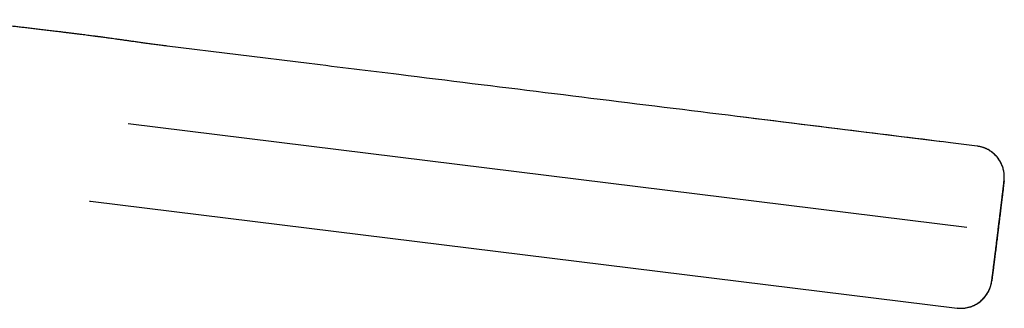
# Model space of a CAD drawing. Header units: millimetres. Extents: x 8 to 761, y 12 to 869.
# Tile 33 of 34: x 627 to 690, y 649 to 668. Entities that reach past the tile are written whole.
import ezdxf

# ---------------------------------------------------------------- set-up
doc = ezdxf.new("R2010")
doc.units = ezdxf.units.MM

msp = doc.modelspace()

# ---------------------------------------------------------------- linework, layer by layer
at = {"color": 7, "linetype": 'Continuous', "lineweight": 30}
for p, q in [((645.517, 664.903), (636.367, 666.03)), ((686.257, 659.879), (673.296, 661.478)), ((633.872, 661.043), (687.875, 654.389)), ((688.534, 659.598), (686.834, 659.807)), ((631.373, 656.061), (631.431, 656.054)), ((631.402, 656.058), (631.431, 656.054)), ((631.431, 656.054), (687.25, 649.176)), ((687.25, 649.176), (687.25, 649.185))]:
    msp.add_line(p, q, dxfattribs=at)
for points, knots in [([(636.367, 666.03), (636.284, 666.04), (636.084, 666.065), (635.773, 666.105), (635.438, 666.15), (635.117, 666.193), (634.811, 666.235), (634.52, 666.275), (634.243, 666.314), (633.978, 666.351), (633.724, 666.387), (633.481, 666.421), (633.255, 666.453), (633.045, 666.483), (632.85, 666.51), (632.674, 666.534), (632.515, 666.556), (632.373, 666.575), (632.245, 666.592), (632.131, 666.608), (632.03, 666.621), (631.944, 666.633), (631.87, 666.642), (631.813, 666.65), (631.769, 666.656), (631.738, 666.66), (631.717, 666.662), (631.704, 666.664), (631.689, 666.666), (631.665, 666.669), (631.632, 666.673), (631.554, 666.683), (631.43, 666.699), (631.257, 666.721), (631.071, 666.745), (630.87, 666.77), (630.655, 666.797), (630.432, 666.825), (630.2, 666.854), (629.962, 666.884), (629.713, 666.914), (629.455, 666.946), (629.161, 666.982), (628.832, 667.021), (628.474, 667.064), (628.116, 667.106), (627.766, 667.147), (627.425, 667.186), (627.092, 667.224), (626.768, 667.261), (626.452, 667.296), (626.143, 667.33), (625.841, 667.363), (625.546, 667.396), (625.259, 667.427), (624.981, 667.457), (624.742, 667.483), (624.538, 667.505), (624.368, 667.523), (624.203, 667.541), (624.043, 667.559), (623.888, 667.576), (623.737, 667.592), (623.591, 667.609), (623.46, 667.623), (623.345, 667.636), (623.246, 667.647), (623.155, 667.658), (623.074, 667.667), (623.002, 667.675), (622.944, 667.682), (622.9, 667.687), (622.865, 667.691), (622.831, 667.695), (622.798, 667.699), (622.766, 667.703), (622.736, 667.706), (622.709, 667.71), (622.686, 667.712), (622.666, 667.715), (622.648, 667.717), (622.633, 667.719), (622.619, 667.72), (622.606, 667.722), (622.594, 667.723), (622.585, 667.724), (622.578, 667.725), (622.574, 667.726), (622.572, 667.726), (622.571, 667.726)], [0, 0, 0, 0, 0.015769, 0.037877, 0.059083, 0.079375, 0.098745, 0.117186, 0.134695, 0.15127, 0.167634, 0.182977, 0.197303, 0.210618, 0.222929, 0.234244, 0.244122, 0.253107, 0.261206, 0.268425, 0.274771, 0.28025, 0.284868, 0.28863, 0.291236, 0.293183, 0.294475, 0.295116, 0.295833, 0.297316, 0.299559, 0.302155, 0.312156, 0.32306, 0.334845, 0.347525, 0.361101, 0.375537, 0.389904, 0.404971, 0.420703, 0.437059, 0.453995, 0.476357, 0.49932, 0.521947, 0.544052, 0.565594, 0.58658, 0.607033, 0.626982, 0.646456, 0.665487, 0.684106, 0.702344, 0.71993, 0.736719, 0.747839, 0.758644, 0.769157, 0.779398, 0.789391, 0.799154, 0.808702, 0.81775, 0.825025, 0.831862, 0.838304, 0.844394, 0.850181, 0.855719, 0.859302, 0.862848, 0.866746, 0.872093, 0.878223, 0.885176, 0.892976, 0.901641, 0.909974, 0.918991, 0.92869, 0.938377, 0.94758, 0.958894, 0.96937, 0.979007, 0.990907, 1, 1, 1, 1]), ([(686.834, 659.807), (684.412, 660.106), (678.849, 660.792), (670.147, 661.867), (660.726, 663.029), (652.517, 664.042), (647.447, 664.666), (645.517, 664.904)], [0, 0, 0, 0, 0.175886, 0.4038935, 0.6318972, 0.8599023, 1, 1, 1, 1]), ([(689.133, 659.426), (689.13, 659.427), (689.123, 659.43), (689.109, 659.435), (689.091, 659.442), (689.073, 659.449), (689.056, 659.455), (689.038, 659.461), (689.019, 659.469), (688.995, 659.478), (688.963, 659.49), (688.92, 659.505), (688.865, 659.522), (688.799, 659.541), (688.72, 659.56), (688.63, 659.578), (688.566, 659.587), (688.533, 659.592)], [0, 0, 0, 0, 0.047434, 0.128557, 0.196287, 0.238818, 0.275033, 0.306192, 0.334311, 0.363752, 0.40758, 0.467888, 0.544327, 0.636428, 0.743594, 0.865082, 1, 1, 1, 1]), ([(689.887, 654.141), (689.893, 654.19), (689.906, 654.298), (689.926, 654.462), (689.947, 654.63), (689.967, 654.792), (689.986, 654.946), (690.003, 655.091), (690.02, 655.229), (690.037, 655.363), (690.053, 655.493), (690.068, 655.619), (690.082, 655.737), (690.096, 655.852), (690.11, 655.965), (690.123, 656.075), (690.138, 656.198), (690.154, 656.331), (690.171, 656.472), (690.187, 656.606), (690.202, 656.73), (690.215, 656.842), (690.227, 656.941), (690.237, 657.027), (690.246, 657.102), (690.253, 657.166), (690.26, 657.226), (690.266, 657.283), (690.271, 657.327), (690.274, 657.359), (690.278, 657.391), (690.281, 657.421), (690.282, 657.444), (690.284, 657.461), (690.285, 657.484), (690.287, 657.513), (690.288, 657.548), (690.289, 657.581), (690.289, 657.614), (690.288, 657.672), (690.285, 657.756), (690.273, 657.867), (690.255, 657.984), (690.227, 658.107), (690.188, 658.239), (690.137, 658.378), (690.072, 658.517), (690.004, 658.638), (689.936, 658.743), (689.871, 658.832), (689.802, 658.916), (689.732, 658.993), (689.658, 659.065), (689.579, 659.136), (689.489, 659.208), (689.386, 659.28), (689.271, 659.35), (689.18, 659.399), (689.127, 659.421), (689.118, 659.425)], [0, 0, 0, 0, 0.020364, 0.044458, 0.067803, 0.09034, 0.112018, 0.132801, 0.152665, 0.171596, 0.192135, 0.211551, 0.230053, 0.248611, 0.267336, 0.28622, 0.305258, 0.332153, 0.35932, 0.38682, 0.414424, 0.441067, 0.466628, 0.491105, 0.514492, 0.536785, 0.558225, 0.585054, 0.61204, 0.625704, 0.639945, 0.65495, 0.660063, 0.664751, 0.669044, 0.67504, 0.679515, 0.684133, 0.688742, 0.693341, 0.708043, 0.723154, 0.739285, 0.756467, 0.774706, 0.795828, 0.816801, 0.837493, 0.852792, 0.86787, 0.882705, 0.897469, 0.910526, 0.924994, 0.940832, 0.957984, 0.976379, 0.995927, 1, 1, 1, 1]), ([(690.274, 657.368), (690.279, 657.416), (690.289, 657.512), (690.29, 657.66), (690.281, 657.81), (690.26, 657.963), (690.229, 658.108), (690.188, 658.245), (690.142, 658.371), (690.086, 658.495), (690.021, 658.616), (689.948, 658.733), (689.867, 658.844), (689.778, 658.95), (689.683, 659.049), (689.581, 659.141), (689.475, 659.225), (689.363, 659.301), (689.25, 659.369), (689.171, 659.407), (689.132, 659.425)], [0, 0, 0, 0, 0.057018, 0.115601, 0.175649, 0.23704, 0.299631, 0.352593, 0.406172, 0.460253, 0.514718, 0.569441, 0.624294, 0.679148, 0.733871, 0.788335, 0.842417, 0.895995, 0.948958, 1, 1, 1, 1]), ([(690.274, 657.368), (690.274, 657.367), (690.274, 657.364), (690.272, 657.343), (690.269, 657.309), (690.264, 657.261), (690.257, 657.2), (690.248, 657.125), (690.238, 657.038), (690.226, 656.938), (690.213, 656.827), (690.199, 656.704), (690.183, 656.57), (690.165, 656.424), (690.147, 656.269), (690.127, 656.106), (690.106, 655.935), (690.085, 655.757), (690.062, 655.571), (690.039, 655.378), (690.015, 655.18), (689.99, 654.978), (689.965, 654.773), (689.939, 654.565), (689.913, 654.354), (689.896, 654.212), (689.887, 654.141)], [0, 0, 0, 0, 0.041633, 0.083221, 0.12494, 0.166745, 0.208266, 0.249688, 0.291679, 0.333292, 0.374707, 0.416104, 0.457662, 0.499562, 0.541667, 0.583352, 0.624793, 0.666169, 0.70766, 0.749444, 0.79133, 0.832924, 0.874407, 0.915961, 0.957766, 1, 1, 1, 1]), ([(687.761, 649.185), (687.805, 649.191), (687.897, 649.205), (688.031, 649.238), (688.16, 649.279), (688.277, 649.324), (688.383, 649.373), (688.476, 649.422), (688.575, 649.481), (688.682, 649.554), (688.797, 649.646), (688.908, 649.747), (689.011, 649.858), (689.107, 649.978), (689.192, 650.104), (689.266, 650.232), (689.327, 650.36), (689.369, 650.465), (689.398, 650.548), (689.416, 650.606), (689.43, 650.657), (689.44, 650.701), (689.449, 650.737), (689.456, 650.772), (689.462, 650.803), (689.467, 650.829), (689.471, 650.854), (689.475, 650.877), (689.477, 650.894), (689.479, 650.906), (689.481, 650.921), (689.483, 650.936), (689.487, 650.96), (689.491, 650.993), (689.498, 651.041), (689.505, 651.096), (689.513, 651.161), (689.523, 651.238), (689.535, 651.325), (689.548, 651.425), (689.562, 651.538), (689.578, 651.661), (689.595, 651.794), (689.612, 651.935), (689.629, 652.067), (689.644, 652.19), (689.658, 652.301), (689.672, 652.415), (689.687, 652.531), (689.702, 652.651), (689.718, 652.778), (689.734, 652.91), (689.751, 653.046), (689.768, 653.185), (689.786, 653.332), (689.806, 653.487), (689.826, 653.649), (689.847, 653.818), (689.867, 653.983), (689.881, 654.091), (689.887, 654.141)], [0, 0, 0, 0, 0.018086, 0.037441, 0.055621, 0.072533, 0.088107, 0.102286, 0.115032, 0.134524, 0.154328, 0.174465, 0.194875, 0.215494, 0.23614, 0.256043, 0.275058, 0.293175, 0.301879, 0.31013, 0.317991, 0.323724, 0.329389, 0.335007, 0.340503, 0.345985, 0.351579, 0.359247, 0.367529, 0.376378, 0.385256, 0.394135, 0.403014, 0.423959, 0.444946, 0.466969, 0.489817, 0.513522, 0.538078, 0.563484, 0.589738, 0.616741, 0.643672, 0.670364, 0.696887, 0.715724, 0.734463, 0.753099, 0.771625, 0.790143, 0.809548, 0.83003, 0.848878, 0.868625, 0.889254, 0.91074, 0.933047, 0.956125, 0.979912, 1, 1, 1, 1]), ([(689.887, 654.141), (689.878, 654.069), (689.861, 653.927), (689.835, 653.716), (689.809, 653.507), (689.783, 653.302), (689.758, 653.1), (689.734, 652.902), (689.71, 652.709), (689.686, 652.524), (689.664, 652.345), (689.643, 652.174), (689.622, 652.011), (689.602, 651.856), (689.584, 651.711), (689.567, 651.576), (689.551, 651.454), (689.537, 651.343), (689.524, 651.243), (689.513, 651.156), (689.503, 651.082), (689.495, 651.021), (689.488, 650.974), (689.484, 650.941), (689.48, 650.92), (689.48, 650.918), (689.479, 650.916)], [0, 0, 0, 0, 0.042268, 0.084092, 0.125651, 0.167127, 0.208701, 0.250556, 0.292393, 0.333916, 0.375303, 0.416735, 0.458389, 0.500444, 0.54245, 0.584073, 0.62549, 0.666882, 0.708431, 0.750316, 0.791781, 0.8333, 0.875058, 0.916768, 0.958358, 1, 1, 1, 1]), ([(687.25, 649.176), (687.297, 649.171), (687.394, 649.161), (687.541, 649.16), (687.692, 649.169), (687.845, 649.19), (687.99, 649.222), (688.126, 649.262), (688.253, 649.309), (688.377, 649.365), (688.498, 649.429), (688.614, 649.502), (688.726, 649.583), (688.832, 649.672), (688.931, 649.767), (689.023, 649.869), (689.107, 649.976), (689.183, 650.087), (689.255, 650.209), (689.321, 650.342), (689.379, 650.486), (689.424, 650.63), (689.459, 650.773), (689.472, 650.869), (689.479, 650.916)], [0, 0, 0, 0, 0.045665, 0.092584, 0.140676, 0.189845, 0.239974, 0.282392, 0.325304, 0.368618, 0.412239, 0.456067, 0.5, 0.543933, 0.587761, 0.631382, 0.674696, 0.717608, 0.760026, 0.810155, 0.859324, 0.907416, 0.954335, 1, 1, 1, 1]), ([(687.25, 649.181), (687.285, 649.177), (687.354, 649.169), (687.453, 649.165), (687.543, 649.164), (687.624, 649.167), (687.695, 649.172), (687.755, 649.178), (687.793, 649.183), (687.808, 649.186), (687.81, 649.186)], [0, 0, 0, 0, 0.172059, 0.331825, 0.47961, 0.61626, 0.743272, 0.862892, 0.978138, 1, 1, 1, 1])]:
    msp.add_open_spline(points, degree=3, knots=knots, dxfattribs=at)

doc.saveas('drawing.dxf')
